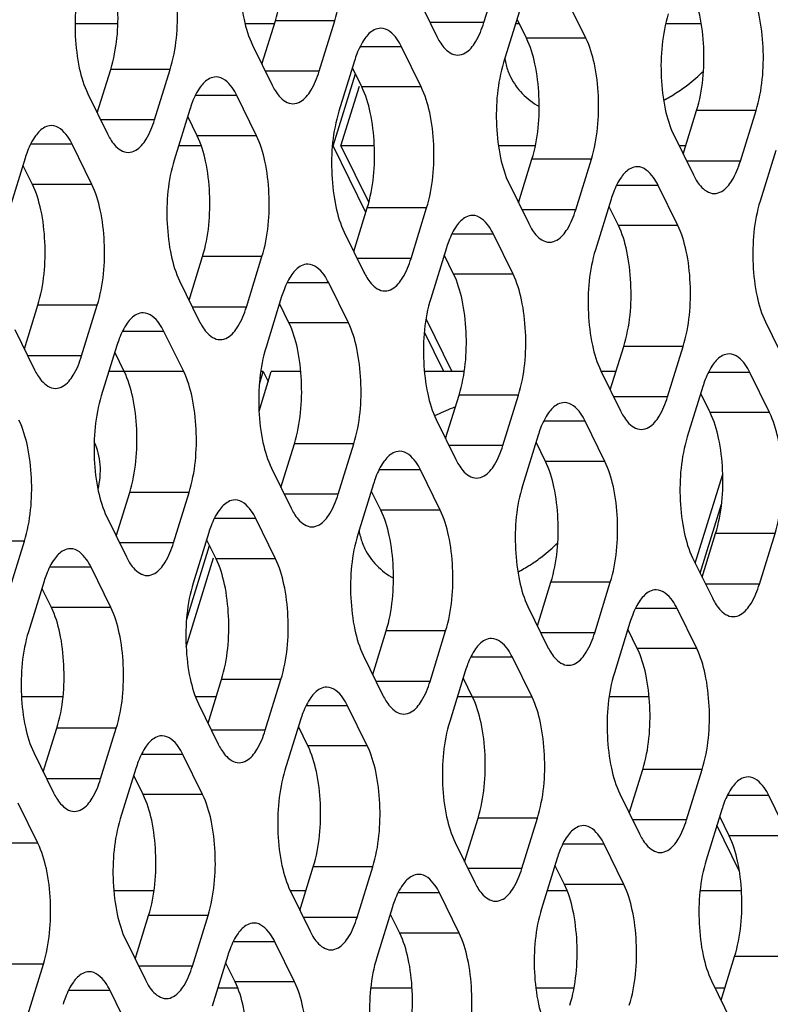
# Model space of a CAD drawing. Header units: millimetres. Extents: x 0 to 420, y 0 to 297.
# Tile 158 of 180: x 191 to 196, y 198 to 205. Entities that reach past the tile are written whole.
import ezdxf

# ---------------------------------------------------------------- set-up
doc = ezdxf.new("R2010")
doc.units = ezdxf.units.MM
doc.header["$LTSCALE"] = 23.1
doc.layers.get('0').update_dxf_attribs({"linetype": 'CONTINUOUS'})
doc.layers.add('ASSI', color=7, linetype='CONTINUOUS')

msp = doc.modelspace()

# ---------------------------------------------------------------- linework, layer by layer
at = {"color": 7, "linetype": 'CONTINUOUS'}
for p, q in [((191.481911, 204.853901), (191.184445, 204.853901)), ((192.574911, 204.853901), (192.369766, 204.853901)), ((194.283491, 204.853901), (194.25708, 204.853901)), ((195.552182, 204.853901), (195.304286, 204.853901))]:
    msp.add_line(p, q, dxfattribs=at)
at = {"layer": 'ASSI', "color": 7, "linetype": 'CONTINUOUS'}
for p, q in [((194.036, 204.862414), (194.14493, 205.214911)), ((193.570467, 205.045108), (193.707736, 204.765384)), ((194.747733, 204.752492), (194.610464, 205.032217)), ((194.282199, 204.935187), (194.173269, 204.58269)), ((192.48751, 204.57107), (192.581526, 204.875306)), ((192.887073, 204.522808), (192.996003, 204.875306)), ((194.333255, 204.752492), (194.267285, 204.886925)), ((192.421539, 204.705503), (192.558808, 204.425778)), ((193.598806, 204.412887), (193.461537, 204.692611)), ((193.133272, 204.595581), (193.024342, 204.243084)), ((191.338582, 204.231464), (191.432598, 204.5357)), ((191.738146, 204.183203), (191.847076, 204.5357)), ((192.98361, 204.002063), (193.139067, 204.50512)), ((193.184328, 204.412887), (193.118358, 204.54732)), ((193.038874, 204.002063), (193.167441, 204.418105)), ((191.272612, 204.365897), (191.409881, 204.086173)), ((192.449878, 204.073281), (192.31261, 204.353006)), ((191.984345, 204.255976), (191.875415, 203.903478)), ((195.425952, 203.9449), (195.519968, 204.249136)), ((195.825516, 203.896639), (195.934445, 204.249136)), ((192.035401, 204.073281), (191.969431, 204.207714)), ((195.359982, 204.079333), (195.497251, 203.799609)), ((191.300951, 203.733676), (191.163682, 204.0134)), ((192.064281, 204.002063), (191.90588, 204.002063)), ((193.211897, 203.536864), (192.98361, 204.002063)), ((193.271261, 204.002063), (193.038874, 204.002063)), ((193.038874, 204.002063), (193.232463, 203.60757)), ((194.394255, 204.002063), (194.137346, 204.002063)), ((195.443617, 204.002063), (195.397901, 204.002063)), ((196.071714, 203.969411), (195.962784, 203.616914)), ((190.835418, 203.91637), (190.726488, 203.563873)), ((190.886474, 203.733676), (190.820504, 203.868109)), ((194.277025, 203.605294), (194.371041, 203.90953)), ((194.676588, 203.557033), (194.785518, 203.90953)), ((194.211055, 203.739727), (194.348323, 203.460003)), ((195.388321, 203.447111), (195.251052, 203.726836)), ((194.922787, 203.629806), (194.813857, 203.277309)), ((193.128098, 203.265689), (193.222114, 203.569925)), ((193.527661, 203.217428), (193.636591, 203.569925)), ((194.973843, 203.447111), (194.907873, 203.581545)), ((193.062127, 203.400122), (193.199396, 203.120397)), ((194.239394, 203.107506), (194.102125, 203.38723)), ((193.77386, 203.2902), (193.66493, 202.937703)), ((191.97917, 202.926083), (192.073186, 203.230319)), ((192.378734, 202.877822), (192.487664, 203.230319)), ((193.824916, 203.107506), (193.758946, 203.241939)), ((191.9132, 203.060516), (192.050469, 202.780792)), ((193.090466, 202.7679), (192.953198, 203.047625)), ((192.624933, 202.950595), (192.516003, 202.598098)), ((190.830243, 202.586478), (190.924259, 202.890714)), ((191.229807, 202.538216), (191.338737, 202.890714)), ((192.675989, 202.7679), (192.610019, 202.902333)), ((193.632185, 202.793023), (193.81152, 202.427576)), ((196.00057, 202.773952), (196.137839, 202.494228)), ((190.764273, 202.720911), (190.901542, 202.441186)), ((191.941539, 202.428295), (191.80427, 202.708019)), ((193.756256, 202.427576), (193.620873, 202.703458)), ((191.476005, 202.610989), (191.367076, 202.258492)), ((191.527062, 202.428295), (191.461092, 202.562728)), ((194.917613, 202.299913), (195.011629, 202.604149)), ((195.317176, 202.251652), (195.426106, 202.604149)), ((191.527062, 202.427576), (191.419326, 202.427576)), ((192.467441, 202.152904), (192.552321, 202.427576)), ((192.470092, 202.340317), (192.497057, 202.427576)), ((192.497057, 202.427576), (192.479224, 202.427576)), ((192.497057, 202.427576), (192.530967, 202.358475)), ((192.758531, 202.427576), (192.552321, 202.427576)), ((193.898548, 202.427576), (193.620819, 202.427576)), ((194.851643, 202.434347), (194.988911, 202.154622)), ((194.957063, 202.427576), (194.854965, 202.427576)), ((196.028909, 202.141731), (195.89164, 202.421455)), ((195.563375, 202.324425), (195.454445, 201.971928)), ((193.768685, 201.960308), (193.862701, 202.264544)), ((194.168249, 201.912047), (194.277179, 202.264544)), ((195.614431, 202.141731), (195.548461, 202.276164)), ((193.702715, 202.094741), (193.839984, 201.815016)), ((194.879982, 201.802125), (194.742713, 202.081849)), ((194.414448, 201.984819), (194.305518, 201.632322)), ((192.619758, 201.620702), (192.713774, 201.924938)), ((193.019322, 201.572441), (193.128252, 201.924938)), ((194.465504, 201.802125), (194.399534, 201.936558)), ((192.553788, 201.755135), (192.691057, 201.475411)), ((193.731054, 201.462519), (193.593785, 201.742244)), ((195.51056, 201.091613), (195.702219, 201.711822)), ((193.265521, 201.645214), (193.156591, 201.292717)), ((191.470831, 201.281097), (191.564847, 201.585333)), ((191.870395, 201.232835), (191.979325, 201.585333)), ((193.316577, 201.462519), (193.250607, 201.596952)), ((195.54447, 201.022512), (195.693189, 201.503767)), ((191.404861, 201.41553), (191.54213, 201.135805)), ((192.582127, 201.122914), (192.444858, 201.402638)), ((192.116593, 201.305608), (192.007664, 200.953111)), ((195.558201, 200.994533), (195.652217, 201.298768)), ((195.957764, 200.946271), (196.066694, 201.298768)), ((190.721467, 200.89323), (190.830397, 201.245727)), ((191.961753, 200.69533), (192.122388, 201.215147)), ((192.16765, 201.122914), (192.10168, 201.257347)), ((191.959102, 200.507917), (192.150762, 201.128132)), ((195.49223, 201.128966), (195.629499, 200.849241)), ((191.4332, 200.783308), (191.295931, 201.063033)), ((190.967666, 200.966003), (190.858736, 200.613505)), ((191.018722, 200.783308), (190.952752, 200.917741)), ((194.409273, 200.654927), (194.503289, 200.959163)), ((194.808837, 200.606666), (194.917767, 200.959163)), ((194.343303, 200.78936), (194.480572, 200.509636)), ((195.520569, 200.496744), (195.383301, 200.776468)), ((195.055036, 200.679438), (194.946106, 200.326941)), ((193.260346, 200.315321), (193.354362, 200.619557)), ((193.65991, 200.26706), (193.76884, 200.619557)), ((195.106092, 200.496744), (195.040122, 200.631177)), ((193.194376, 200.449754), (193.331645, 200.17003)), ((194.371642, 200.157138), (194.234373, 200.436863)), ((193.906108, 200.339833), (193.797179, 199.987336)), ((192.111419, 199.975716), (192.205435, 200.279952)), ((192.510983, 199.927455), (192.619912, 200.279952)), ((193.957165, 200.157138), (193.891195, 200.291571)), ((191.099244, 200.159844), (190.810554, 200.159844)), ((192.168319, 200.159844), (192.024267, 200.159844)), ((193.957165, 200.159844), (193.850488, 200.159844)), ((195.188339, 200.159844), (194.909744, 200.159844)), ((192.045449, 200.110149), (192.182718, 199.830424)), ((193.222715, 199.817533), (193.085446, 200.097257)), ((192.757181, 200.000227), (192.648251, 199.64773)), ((190.962492, 199.63611), (191.056508, 199.940346)), ((191.362055, 199.587849), (191.470985, 199.940346)), ((192.808238, 199.817533), (192.742267, 199.951966)), ((190.896522, 199.770543), (191.03379, 199.490819)), ((192.073788, 199.477927), (191.936519, 199.757652)), ((191.608254, 199.660622), (191.499324, 199.308124)), ((191.65931, 199.477927), (191.59334, 199.61236)), ((195.049861, 199.349546), (195.143877, 199.653782)), ((195.449425, 199.301285), (195.558355, 199.653782)), ((194.983891, 199.483979), (195.12116, 199.204255)), ((190.924861, 199.138322), (190.787592, 199.418046)), ((196.161157, 199.191363), (196.023889, 199.471088)), ((195.695624, 199.374057), (195.586694, 199.02156)), ((193.900934, 199.00994), (193.99495, 199.314176)), ((194.300498, 198.961679), (194.409428, 199.314176)), ((195.74668, 199.191363), (195.68071, 199.325796)), ((195.817765, 198.947071), (195.661855, 199.264782)), ((193.834964, 199.144374), (193.972233, 198.864649)), ((195.01223, 198.851757), (194.874961, 199.131482)), ((194.546696, 199.034452), (194.437767, 198.681955)), ((192.752007, 198.670335), (192.846023, 198.974571)), ((193.151571, 198.622074), (193.2605, 198.974571)), ((194.597753, 198.851757), (194.531783, 198.986191)), ((191.734161, 198.807842), (191.454364, 198.807842)), ((192.7945, 198.807842), (192.686037, 198.807842)), ((192.686037, 198.804768), (192.823306, 198.525043)), ((193.863303, 198.512152), (193.726034, 198.791876)), ((194.616868, 198.807842), (194.476669, 198.807842)), ((195.832389, 198.807842), (195.544661, 198.807842)), ((193.397769, 198.694846), (193.288839, 198.342349)), ((191.60308, 198.330729), (191.697096, 198.634965)), ((192.002643, 198.282468), (192.111573, 198.634965)), ((193.448826, 198.512152), (193.382855, 198.646585)), ((191.53711, 198.465162), (191.674378, 198.185438)), ((192.714376, 198.172546), (192.577107, 198.452271)), ((192.248842, 198.355241), (192.139912, 198.002744)), ((192.299898, 198.172546), (192.233928, 198.306979)), ((195.690449, 198.044165), (195.784465, 198.348401)), ((190.853716, 197.942862), (190.962646, 198.29536)), ((195.624479, 198.178598), (195.761748, 197.898874)), ((191.565449, 197.832941), (191.42818, 198.112665)), ((192.319516, 198.127225), (192.17838, 198.127225)), ((193.534597, 198.127225), (193.246635, 198.127225)), ((194.663848, 198.127225), (194.398439, 198.127225)), ((195.716117, 198.127225), (195.649689, 198.127225))]:
    msp.add_line(p, q, dxfattribs=at)
at = {"layer": 'ASSI', "color": 9, "linetype": 'CONTINUOUS'}
for p, q in [((192.996003, 204.875306), (192.581526, 204.875306)), ((194.036, 204.862414), (193.66012, 204.862414)), ((193.461537, 204.692611), (193.171399, 204.692611)), ((194.747733, 204.752492), (194.333255, 204.752492)), ((191.847076, 204.5357), (191.432598, 204.5357)), ((192.887073, 204.522808), (192.511193, 204.522808)), ((192.31261, 204.353006), (192.022472, 204.353006)), ((193.598806, 204.412887), (193.184328, 204.412887)), ((195.934445, 204.249136), (195.519968, 204.249136)), ((191.738146, 204.183203), (191.362266, 204.183203)), ((192.449878, 204.073281), (192.035401, 204.073281)), ((191.163682, 204.0134), (190.873545, 204.0134)), ((194.785518, 203.90953), (194.371041, 203.90953)), ((195.825516, 203.896639), (195.449635, 203.896639)), ((191.300951, 203.733676), (190.886474, 203.733676)), ((195.251052, 203.726836), (194.960914, 203.726836)), ((193.636591, 203.569925), (193.222114, 203.569925)), ((194.676588, 203.557033), (194.300708, 203.557033)), ((194.102125, 203.38723), (193.811987, 203.38723)), ((195.388321, 203.447111), (194.973843, 203.447111)), ((192.487664, 203.230319), (192.073186, 203.230319)), ((193.527661, 203.217428), (193.151781, 203.217428)), ((192.953198, 203.047625), (192.66306, 203.047625)), ((194.239394, 203.107506), (193.824916, 203.107506)), ((191.338737, 202.890714), (190.924259, 202.890714)), ((192.378734, 202.877822), (192.002854, 202.877822)), ((191.80427, 202.708019), (191.514133, 202.708019)), ((193.090466, 202.7679), (192.675989, 202.7679)), ((195.426106, 202.604149), (195.011629, 202.604149)), ((191.229807, 202.538216), (190.853926, 202.538216)), ((191.941539, 202.428295), (191.527062, 202.428295)), ((195.89164, 202.421455), (195.601502, 202.421455)), ((194.277179, 202.264544), (193.862701, 202.264544)), ((195.317176, 202.251652), (194.941296, 202.251652)), ((194.742713, 202.081849), (194.452575, 202.081849)), ((196.028909, 202.141731), (195.614431, 202.141731)), ((193.128252, 201.924938), (192.713774, 201.924938)), ((194.168249, 201.912047), (193.792369, 201.912047)), ((193.593785, 201.742244), (193.303648, 201.742244)), ((194.879982, 201.802125), (194.465504, 201.802125)), ((191.979325, 201.585333), (191.564847, 201.585333)), ((193.019322, 201.572441), (192.643441, 201.572441)), ((192.444858, 201.402638), (192.154721, 201.402638)), ((193.731054, 201.462519), (193.316577, 201.462519)), ((196.066694, 201.298768), (195.652217, 201.298768)), ((190.830397, 201.245727), (190.41592, 201.245727)), ((191.870395, 201.232835), (191.494514, 201.232835)), ((192.582127, 201.122914), (192.16765, 201.122914)), ((191.295931, 201.063033), (191.005793, 201.063033)), ((194.917767, 200.959163), (194.503289, 200.959163)), ((195.957764, 200.946271), (195.581884, 200.946271)), ((191.4332, 200.783308), (191.018722, 200.783308)), ((195.383301, 200.776468), (195.093163, 200.776468)), ((193.76884, 200.619557), (193.354362, 200.619557)), ((194.808837, 200.606666), (194.432957, 200.606666)), ((194.234373, 200.436863), (193.944236, 200.436863)), ((195.520569, 200.496744), (195.106092, 200.496744)), ((192.619912, 200.279952), (192.205435, 200.279952)), ((193.65991, 200.26706), (193.284029, 200.26706)), ((193.085446, 200.097257), (192.795308, 200.097257)), ((194.371642, 200.157138), (193.957165, 200.157138)), ((191.470985, 199.940346), (191.056508, 199.940346)), ((192.510983, 199.927455), (192.135102, 199.927455)), ((193.222715, 199.817533), (192.808238, 199.817533)), ((191.936519, 199.757652), (191.646381, 199.757652)), ((195.558355, 199.653782), (195.143877, 199.653782)), ((191.362055, 199.587849), (190.986175, 199.587849)), ((192.073788, 199.477927), (191.65931, 199.477927)), ((196.023889, 199.471088), (195.733751, 199.471088)), ((194.409428, 199.314176), (193.99495, 199.314176)), ((195.449425, 199.301285), (195.073545, 199.301285)), ((190.924861, 199.138322), (190.510383, 199.138322)), ((194.874961, 199.131482), (194.584824, 199.131482)), ((196.161157, 199.191363), (195.74668, 199.191363)), ((193.2605, 198.974571), (192.846023, 198.974571)), ((194.300498, 198.961679), (193.924617, 198.961679)), ((193.726034, 198.791876), (193.435896, 198.791876)), ((195.01223, 198.851757), (194.597753, 198.851757)), ((192.111573, 198.634965), (191.697096, 198.634965)), ((193.151571, 198.622074), (192.77569, 198.622074)), ((193.863303, 198.512152), (193.448826, 198.512152)), ((192.577107, 198.452271), (192.286969, 198.452271)), ((196.198943, 198.348401), (195.784465, 198.348401)), ((190.962646, 198.29536), (190.548169, 198.29536)), ((192.002643, 198.282468), (191.626763, 198.282468)), ((192.714376, 198.172546), (192.299898, 198.172546)), ((191.42818, 198.112665), (191.138042, 198.112665))]:
    msp.add_line(p, q, dxfattribs=at)
at = {"layer": 'ASSI', "color": 7, "linetype": 'CONTINUOUS'}
for centre, radius, start, end in [((193.860745, 204.371624), 0.761166, 159.076552, 162.8887167), ((194.635179, 204.683938), 0.459561, 189.2278139, 200.2312042), ((194.623737, 204.680212), 0.447537, 200.2901507, 206.1362164), ((194.743716, 205.361519), 1.175539, 297.6701699, 302.382573), ((194.752601, 205.347434), 1.158886, 302.3845789, 305.0968096), ((192.711817, 204.032019), 0.761166, 159.076552, 162.8887167), ((191.56289, 203.692413), 0.761166, 159.076552, 162.8887167), ((195.65026, 203.405849), 0.761166, 159.076552, 162.8887167), ((194.501332, 203.066244), 0.761166, 159.076552, 162.8887167), ((193.352405, 202.726638), 0.761166, 159.076552, 162.8887167), ((192.203478, 202.387032), 0.761166, 159.076552, 162.8887167), ((196.290848, 202.100468), 0.761166, 159.076552, 162.8887167), ((194.221341, 201.06353), 1.18089, 109.9932211, 116.6309918), ((194.213884, 201.083183), 1.159872, 108.9960646, 109.9790106), ((195.14192, 201.760863), 0.761166, 159.076552, 162.8887167), ((193.992993, 201.421257), 0.761166, 159.076552, 162.8887167), ((192.844066, 201.081651), 0.761166, 159.076552, 162.8887167), ((193.6185, 201.393965), 0.459561, 189.2278139, 200.2312042), ((193.607059, 201.390239), 0.447537, 200.2901507, 206.1362164), ((193.727037, 202.071546), 1.175539, 297.6701699, 302.382573), ((193.735922, 202.057461), 1.158886, 302.3845789, 305.0968096), ((191.695139, 200.742046), 0.761166, 159.076552, 162.8887167), ((195.782508, 200.455482), 0.761166, 159.076552, 162.8887167), ((194.633581, 200.115876), 0.761166, 159.076552, 162.8887167), ((193.484654, 199.776271), 0.761166, 159.076552, 162.8887167), ((192.335727, 199.436665), 0.761166, 159.076552, 162.8887167), ((196.423096, 199.150101), 0.761166, 159.076552, 162.8887167), ((195.274169, 198.810495), 0.761166, 159.076552, 162.8887167), ((194.125242, 198.47089), 0.761166, 159.076552, 162.8887167), ((192.976315, 198.131284), 0.761166, 159.076552, 162.8887167), ((191.827387, 197.791678), 0.761166, 159.076552, 162.8887167)]:
    msp.add_arc(centre, radius, start, end, dxfattribs=at)
for points, knots in [([(192.581526, 204.875306), (192.625251, 205.016801), (192.643967, 205.244911), (192.611304, 205.528566), (192.571351, 205.662004), (192.54374, 205.718268)], [0, 0, 0, 0, 0.51848124, 0.78058459, 1, 1, 1, 1]), ([(192.996003, 204.875306), (193.039729, 205.016801), (193.058444, 205.244911), (193.025781, 205.528566), (192.985828, 205.662004), (192.958218, 205.718268)], [0, 0, 0, 0, 0.51848124, 0.78058459, 1, 1, 1, 1]), ([(192.383754, 205.548465), (192.340029, 205.406969), (192.321313, 205.17886), (192.353976, 204.895205), (192.393929, 204.761767), (192.421539, 204.705503)], [0, 0, 0, 0, 0.51848124, 0.78058459, 1, 1, 1, 1]), ([(191.432598, 204.5357), (191.476324, 204.677196), (191.49504, 204.905305), (191.462377, 205.18896), (191.422423, 205.322398), (191.394813, 205.378662)], [0, 0, 0, 0, 0.51848124, 0.78058459, 1, 1, 1, 1]), ([(191.847076, 204.5357), (191.890801, 204.677196), (191.909517, 204.905305), (191.876854, 205.18896), (191.836901, 205.322398), (191.809291, 205.378662)], [0, 0, 0, 0, 0.51848124, 0.78058459, 1, 1, 1, 1]), ([(191.234827, 205.208859), (191.191102, 205.067364), (191.172386, 204.839254), (191.205049, 204.555599), (191.245002, 204.422161), (191.272612, 204.365897)], [0, 0, 0, 0, 0.51848124, 0.78058459, 1, 1, 1, 1]), ([(195.519968, 204.249136), (195.563693, 204.390631), (195.582409, 204.618741), (195.549746, 204.902396), (195.509793, 205.035834), (195.482183, 205.092098)], [0, 0, 0, 0, 0.51848124, 0.78058459, 1, 1, 1, 1]), ([(195.934445, 204.249136), (195.978171, 204.390631), (195.996887, 204.618741), (195.964224, 204.902396), (195.92427, 205.035834), (195.89666, 205.092098)], [0, 0, 0, 0, 0.51848124, 0.78058459, 1, 1, 1, 1]), ([(195.322196, 204.922295), (195.278471, 204.7808), (195.259755, 204.55269), (195.292418, 204.269035), (195.332372, 204.135597), (195.359982, 204.079333)], [0, 0, 0, 0, 0.51848124, 0.78058459, 1, 1, 1, 1]), ([(193.852872, 204.635389), (193.870971, 204.635388), (193.924486, 204.653238), (193.990341, 204.737342), (194.021554, 204.815665), (194.036, 204.862414)], [0, 0, 0, 0, 0.1768175, 0.52196498, 1, 1, 1, 1]), ([(193.3164, 204.822606), (193.300558, 204.822608), (193.254843, 204.809549), (193.194264, 204.744198), (193.164156, 204.680954), (193.149771, 204.643452)], [0, 0, 0, 0, 0.18501564, 0.53092222, 1, 1, 1, 1]), ([(193.461537, 204.692611), (193.452084, 204.711873), (193.420922, 204.768447), (193.361398, 204.822603), (193.3164, 204.822606)], [0, 0, 0, 0, 0.32287628, 1, 1, 1, 1]), ([(193.728039, 204.728391), (193.736684, 204.714356), (193.766146, 204.671463), (193.816375, 204.635391), (193.852872, 204.635389)], [0, 0, 0, 0, 0.31113016, 1, 1, 1, 1]), ([(194.371041, 203.90953), (194.414766, 204.051026), (194.433482, 204.279135), (194.400819, 204.56279), (194.360866, 204.696229), (194.333255, 204.752492)], [0, 0, 0, 0, 0.51848124, 0.78058459, 1, 1, 1, 1]), ([(194.785518, 203.90953), (194.829244, 204.051026), (194.847959, 204.279135), (194.815297, 204.56279), (194.775343, 204.696229), (194.747733, 204.752492)], [0, 0, 0, 0, 0.51848124, 0.78058459, 1, 1, 1, 1]), ([(194.173269, 204.58269), (194.129544, 204.441194), (194.110828, 204.213084), (194.143491, 203.929429), (194.183444, 203.795991), (194.211055, 203.739727)], [0, 0, 0, 0, 0.51848124, 0.78058459, 1, 1, 1, 1]), ([(192.703945, 204.295783), (192.722043, 204.295782), (192.775558, 204.313633), (192.841414, 204.397737), (192.872627, 204.47606), (192.887073, 204.522808)], [0, 0, 0, 0, 0.1768175, 0.52196498, 1, 1, 1, 1]), ([(195.418913, 204.399254), (195.432327, 204.408682), (195.48447, 204.44702), (195.533302, 204.489893), (195.567296, 204.524233)], [0, 0, 0, 0, 0.2533436, 1, 1, 1, 1]), ([(192.167473, 204.483001), (192.15163, 204.483002), (192.105916, 204.469943), (192.045337, 204.404592), (192.015229, 204.341349), (192.000844, 204.303847)], [0, 0, 0, 0, 0.18501564, 0.53092222, 1, 1, 1, 1]), ([(192.31261, 204.353006), (192.303157, 204.372268), (192.271994, 204.428842), (192.21247, 204.482998), (192.167473, 204.483001)], [0, 0, 0, 0, 0.32287628, 1, 1, 1, 1]), ([(194.221961, 204.483069), (194.242781, 204.440648), (194.29981, 204.360377), (194.378239, 204.301425), (194.421194, 204.277099)], [0, 0, 0, 0, 0.48907904, 1, 1, 1, 1]), ([(192.579112, 204.388786), (192.587757, 204.374751), (192.617218, 204.331858), (192.667447, 204.295786), (192.703945, 204.295783)], [0, 0, 0, 0, 0.31113016, 1, 1, 1, 1]), ([(193.222114, 203.569925), (193.265839, 203.71142), (193.284555, 203.93953), (193.251892, 204.223185), (193.211938, 204.356623), (193.184328, 204.412887)], [0, 0, 0, 0, 0.51848124, 0.78058459, 1, 1, 1, 1]), ([(193.636591, 203.569925), (193.680316, 203.71142), (193.699032, 203.93953), (193.666369, 204.223185), (193.626416, 204.356623), (193.598806, 204.412887)], [0, 0, 0, 0, 0.51848124, 0.78058459, 1, 1, 1, 1]), ([(193.024342, 204.243084), (192.980617, 204.101588), (192.961901, 203.873479), (192.994564, 203.589824), (193.034517, 203.456386), (193.062127, 203.400122)], [0, 0, 0, 0, 0.51848124, 0.78058459, 1, 1, 1, 1]), ([(191.018546, 204.143395), (191.002703, 204.143396), (190.956989, 204.130338), (190.89641, 204.064986), (190.866302, 204.001743), (190.851917, 203.964241)], [0, 0, 0, 0, 0.18501564, 0.53092222, 1, 1, 1, 1]), ([(191.163682, 204.0134), (191.15423, 204.032662), (191.123067, 204.089236), (191.063543, 204.143392), (191.018546, 204.143395)], [0, 0, 0, 0, 0.32287628, 1, 1, 1, 1]), ([(191.555018, 203.956178), (191.573116, 203.956176), (191.626631, 203.974027), (191.692487, 204.058131), (191.7237, 204.136454), (191.738146, 204.183203)], [0, 0, 0, 0, 0.1768175, 0.52196498, 1, 1, 1, 1]), ([(192.073186, 203.230319), (192.116912, 203.371815), (192.135628, 203.599924), (192.102965, 203.883579), (192.063011, 204.017017), (192.035401, 204.073281)], [0, 0, 0, 0, 0.51848124, 0.78058459, 1, 1, 1, 1]), ([(192.487664, 203.230319), (192.531389, 203.371815), (192.550105, 203.599924), (192.517442, 203.883579), (192.477489, 204.017017), (192.449878, 204.073281)], [0, 0, 0, 0, 0.51848124, 0.78058459, 1, 1, 1, 1]), ([(191.430185, 204.04918), (191.43883, 204.035145), (191.468291, 203.992252), (191.51852, 203.95618), (191.555018, 203.956178)], [0, 0, 0, 0, 0.31113016, 1, 1, 1, 1]), ([(191.875415, 203.903478), (191.831689, 203.761983), (191.812974, 203.533873), (191.845636, 203.250218), (191.88559, 203.11678), (191.9132, 203.060516)], [0, 0, 0, 0, 0.51848124, 0.78058459, 1, 1, 1, 1]), ([(195.642387, 203.669613), (195.660486, 203.669612), (195.714001, 203.687463), (195.779856, 203.771567), (195.811069, 203.84989), (195.825516, 203.896639)], [0, 0, 0, 0, 0.1768175, 0.52196498, 1, 1, 1, 1]), ([(195.105915, 203.856831), (195.090073, 203.856832), (195.044358, 203.843774), (194.983779, 203.778422), (194.953672, 203.715179), (194.939287, 203.677677)], [0, 0, 0, 0, 0.18501564, 0.53092222, 1, 1, 1, 1]), ([(195.251052, 203.726836), (195.2416, 203.746098), (195.210437, 203.802672), (195.150913, 203.856828), (195.105915, 203.856831)], [0, 0, 0, 0, 0.32287628, 1, 1, 1, 1]), ([(190.924259, 202.890714), (190.967985, 203.032209), (190.9867, 203.260319), (190.954038, 203.543974), (190.914084, 203.677412), (190.886474, 203.733676)], [0, 0, 0, 0, 0.51848124, 0.78058459, 1, 1, 1, 1]), ([(191.338737, 202.890714), (191.382462, 203.032209), (191.401178, 203.260319), (191.368515, 203.543974), (191.328562, 203.677412), (191.300951, 203.733676)], [0, 0, 0, 0, 0.51848124, 0.78058459, 1, 1, 1, 1]), ([(195.517554, 203.762616), (195.5262, 203.748581), (195.555661, 203.705688), (195.60589, 203.669616), (195.642387, 203.669613)], [0, 0, 0, 0, 0.31113016, 1, 1, 1, 1]), ([(195.962784, 203.616914), (195.919059, 203.475419), (195.900343, 203.247309), (195.933006, 202.963654), (195.972959, 202.830216), (196.00057, 202.773952)], [0, 0, 0, 0, 0.51848124, 0.78058459, 1, 1, 1, 1]), ([(194.49346, 203.330008), (194.511559, 203.330007), (194.565074, 203.347857), (194.630929, 203.431961), (194.662142, 203.510284), (194.676588, 203.557033)], [0, 0, 0, 0, 0.1768175, 0.52196498, 1, 1, 1, 1]), ([(193.956988, 203.517225), (193.941146, 203.517227), (193.895431, 203.504168), (193.834852, 203.438817), (193.804744, 203.375573), (193.790359, 203.338071)], [0, 0, 0, 0, 0.18501564, 0.53092222, 1, 1, 1, 1]), ([(194.102125, 203.38723), (194.092672, 203.406492), (194.06151, 203.463066), (194.001986, 203.517222), (193.956988, 203.517225)], [0, 0, 0, 0, 0.32287628, 1, 1, 1, 1]), ([(194.368627, 203.42301), (194.377272, 203.408975), (194.406733, 203.366082), (194.456963, 203.330011), (194.49346, 203.330008)], [0, 0, 0, 0, 0.31113016, 1, 1, 1, 1]), ([(195.011629, 202.604149), (195.055354, 202.745645), (195.07407, 202.973755), (195.041407, 203.25741), (195.001454, 203.390848), (194.973843, 203.447111)], [0, 0, 0, 0, 0.51848124, 0.78058459, 1, 1, 1, 1]), ([(195.426106, 202.604149), (195.469832, 202.745645), (195.488547, 202.973755), (195.455885, 203.25741), (195.415931, 203.390848), (195.388321, 203.447111)], [0, 0, 0, 0, 0.51848124, 0.78058459, 1, 1, 1, 1]), ([(194.813857, 203.277309), (194.770132, 203.135813), (194.751416, 202.907703), (194.784079, 202.624048), (194.824032, 202.49061), (194.851643, 202.434347)], [0, 0, 0, 0, 0.51848124, 0.78058459, 1, 1, 1, 1]), ([(193.344533, 202.990402), (193.362631, 202.990401), (193.416146, 203.008252), (193.482002, 203.092356), (193.513215, 203.170679), (193.527661, 203.217428)], [0, 0, 0, 0, 0.1768175, 0.52196498, 1, 1, 1, 1]), ([(192.808061, 203.17762), (192.792218, 203.177621), (192.746504, 203.164563), (192.685925, 203.099211), (192.655817, 203.035968), (192.641432, 202.998466)], [0, 0, 0, 0, 0.18501564, 0.53092222, 1, 1, 1, 1]), ([(192.953198, 203.047625), (192.943745, 203.066887), (192.912582, 203.123461), (192.853058, 203.177617), (192.808061, 203.17762)], [0, 0, 0, 0, 0.32287628, 1, 1, 1, 1]), ([(193.2197, 203.083405), (193.228345, 203.06937), (193.257806, 203.026477), (193.308035, 202.990405), (193.344533, 202.990402)], [0, 0, 0, 0, 0.31113016, 1, 1, 1, 1]), ([(193.862701, 202.264544), (193.906427, 202.406039), (193.925143, 202.634149), (193.89248, 202.917804), (193.852526, 203.051242), (193.824916, 203.107506)], [0, 0, 0, 0, 0.51848124, 0.78058459, 1, 1, 1, 1]), ([(194.277179, 202.264544), (194.320904, 202.406039), (194.33962, 202.634149), (194.306957, 202.917804), (194.267004, 203.051242), (194.239394, 203.107506)], [0, 0, 0, 0, 0.51848124, 0.78058459, 1, 1, 1, 1]), ([(193.66493, 202.937703), (193.621205, 202.796207), (193.602489, 202.568098), (193.635152, 202.284443), (193.675105, 202.151005), (193.702715, 202.094741)], [0, 0, 0, 0, 0.51848124, 0.78058459, 1, 1, 1, 1]), ([(191.659134, 202.838014), (191.643291, 202.838015), (191.597576, 202.824957), (191.536998, 202.759605), (191.50689, 202.696362), (191.492505, 202.65886)], [0, 0, 0, 0, 0.18501564, 0.53092222, 1, 1, 1, 1]), ([(191.80427, 202.708019), (191.794818, 202.727281), (191.763655, 202.783855), (191.704131, 202.838011), (191.659134, 202.838014)], [0, 0, 0, 0, 0.32287628, 1, 1, 1, 1]), ([(192.195606, 202.650797), (192.213704, 202.650795), (192.267219, 202.668646), (192.333075, 202.75275), (192.364287, 202.831073), (192.378734, 202.877822)], [0, 0, 0, 0, 0.1768175, 0.52196498, 1, 1, 1, 1]), ([(192.070773, 202.743799), (192.079418, 202.729764), (192.108879, 202.686871), (192.159108, 202.650799), (192.195606, 202.650797)], [0, 0, 0, 0, 0.31113016, 1, 1, 1, 1]), ([(192.713774, 201.924938), (192.7575, 202.066434), (192.776216, 202.294543), (192.743553, 202.578198), (192.703599, 202.711637), (192.675989, 202.7679)], [0, 0, 0, 0, 0.51848124, 0.78058459, 1, 1, 1, 1]), ([(193.128252, 201.924938), (193.171977, 202.066434), (193.190693, 202.294543), (193.15803, 202.578198), (193.118077, 202.711637), (193.090466, 202.7679)], [0, 0, 0, 0, 0.51848124, 0.78058459, 1, 1, 1, 1]), ([(192.516003, 202.598098), (192.472277, 202.456602), (192.453562, 202.228492), (192.486224, 201.944837), (192.526178, 201.811399), (192.553788, 201.755135)], [0, 0, 0, 0, 0.51848124, 0.78058459, 1, 1, 1, 1]), ([(191.046678, 202.311191), (191.064777, 202.31119), (191.118292, 202.329041), (191.184147, 202.413145), (191.21536, 202.491467), (191.229807, 202.538216)], [0, 0, 0, 0, 0.1768175, 0.52196498, 1, 1, 1, 1]), ([(195.746503, 202.55145), (195.730661, 202.551451), (195.684946, 202.538393), (195.624367, 202.473041), (195.594259, 202.409798), (195.579875, 202.372296)], [0, 0, 0, 0, 0.18501564, 0.53092222, 1, 1, 1, 1]), ([(195.89164, 202.421455), (195.882187, 202.440717), (195.851025, 202.497291), (195.791501, 202.551447), (195.746503, 202.55145)], [0, 0, 0, 0, 0.32287628, 1, 1, 1, 1]), ([(191.564847, 201.585333), (191.608573, 201.726828), (191.627288, 201.954938), (191.594625, 202.238593), (191.554672, 202.372031), (191.527062, 202.428295)], [0, 0, 0, 0, 0.51848124, 0.78058459, 1, 1, 1, 1]), ([(191.979325, 201.585333), (192.02305, 201.726828), (192.041766, 201.954938), (192.009103, 202.238593), (191.969149, 202.372031), (191.941539, 202.428295)], [0, 0, 0, 0, 0.51848124, 0.78058459, 1, 1, 1, 1]), ([(190.921845, 202.404194), (190.930491, 202.390159), (190.959952, 202.347266), (191.010181, 202.311194), (191.046678, 202.311191)], [0, 0, 0, 0, 0.31113016, 1, 1, 1, 1]), ([(191.367076, 202.258492), (191.32335, 202.116996), (191.304634, 201.888887), (191.337297, 201.605232), (191.377251, 201.471794), (191.404861, 201.41553)], [0, 0, 0, 0, 0.51848124, 0.78058459, 1, 1, 1, 1]), ([(195.134048, 202.024627), (195.152146, 202.024626), (195.205661, 202.042476), (195.271517, 202.12658), (195.30273, 202.204903), (195.317176, 202.251652)], [0, 0, 0, 0, 0.1768175, 0.52196498, 1, 1, 1, 1]), ([(194.597576, 202.211845), (194.581733, 202.211846), (194.536019, 202.198787), (194.47544, 202.133436), (194.445332, 202.070193), (194.430947, 202.03269)], [0, 0, 0, 0, 0.18501564, 0.53092222, 1, 1, 1, 1]), ([(194.742713, 202.081849), (194.73326, 202.101111), (194.702097, 202.157685), (194.642573, 202.211841), (194.597576, 202.211845)], [0, 0, 0, 0, 0.32287628, 1, 1, 1, 1]), ([(190.830397, 201.245727), (190.874123, 201.387223), (190.892839, 201.615332), (190.860176, 201.898987), (190.820222, 202.032425), (190.792612, 202.088689)], [0, 0, 0, 0, 0.51848124, 0.78058459, 1, 1, 1, 1]), ([(195.009215, 202.117629), (195.01786, 202.103594), (195.047321, 202.060701), (195.097551, 202.02463), (195.134048, 202.024627)], [0, 0, 0, 0, 0.31113016, 1, 1, 1, 1]), ([(195.652217, 201.298768), (195.695942, 201.440264), (195.714658, 201.668374), (195.681995, 201.952029), (195.642042, 202.085467), (195.614431, 202.141731)], [0, 0, 0, 0, 0.51848124, 0.78058459, 1, 1, 1, 1]), ([(196.066694, 201.298768), (196.110419, 201.440264), (196.129135, 201.668374), (196.096472, 201.952029), (196.056519, 202.085467), (196.028909, 202.141731)], [0, 0, 0, 0, 0.51848124, 0.78058459, 1, 1, 1, 1]), ([(195.454445, 201.971928), (195.41072, 201.830432), (195.392004, 201.602323), (195.424667, 201.318668), (195.46462, 201.185229), (195.49223, 201.128966)], [0, 0, 0, 0, 0.51848124, 0.78058459, 1, 1, 1, 1]), ([(191.343966, 201.605937), (191.357786, 201.662271), (191.369446, 201.776497), (191.341087, 201.888462), (191.318048, 201.938034)], [0, 0, 0, 0, 0.51482029, 1, 1, 1, 1]), ([(193.985121, 201.685021), (194.003219, 201.68502), (194.056734, 201.702871), (194.12259, 201.786975), (194.153803, 201.865298), (194.168249, 201.912047)], [0, 0, 0, 0, 0.1768175, 0.52196498, 1, 1, 1, 1]), ([(193.448649, 201.872239), (193.432806, 201.87224), (193.387092, 201.859182), (193.326513, 201.79383), (193.296405, 201.730587), (193.28202, 201.693085)], [0, 0, 0, 0, 0.18501564, 0.53092222, 1, 1, 1, 1]), ([(193.593785, 201.742244), (193.584333, 201.761506), (193.55317, 201.81808), (193.493646, 201.872236), (193.448649, 201.872239)], [0, 0, 0, 0, 0.32287628, 1, 1, 1, 1]), ([(193.860288, 201.778024), (193.868933, 201.763989), (193.898394, 201.721096), (193.948623, 201.685024), (193.985121, 201.685021)], [0, 0, 0, 0, 0.31113016, 1, 1, 1, 1]), ([(194.503289, 200.959163), (194.547015, 201.100658), (194.565731, 201.328768), (194.533068, 201.612423), (194.493114, 201.745861), (194.465504, 201.802125)], [0, 0, 0, 0, 0.51848124, 0.78058459, 1, 1, 1, 1]), ([(194.917767, 200.959163), (194.961492, 201.100658), (194.980208, 201.328768), (194.947545, 201.612423), (194.907592, 201.745861), (194.879982, 201.802125)], [0, 0, 0, 0, 0.51848124, 0.78058459, 1, 1, 1, 1]), ([(194.305518, 201.632322), (194.261792, 201.490827), (194.243077, 201.262717), (194.27574, 200.979062), (194.315693, 200.845624), (194.343303, 200.78936)], [0, 0, 0, 0, 0.51848124, 0.78058459, 1, 1, 1, 1]), ([(192.299722, 201.532633), (192.283879, 201.532634), (192.238164, 201.519576), (192.177585, 201.454224), (192.147478, 201.390981), (192.133093, 201.353479)], [0, 0, 0, 0, 0.18501564, 0.53092222, 1, 1, 1, 1]), ([(192.444858, 201.402638), (192.435406, 201.4219), (192.404243, 201.478474), (192.344719, 201.53263), (192.299722, 201.532633)], [0, 0, 0, 0, 0.32287628, 1, 1, 1, 1]), ([(192.836194, 201.345416), (192.854292, 201.345415), (192.907807, 201.363265), (192.973663, 201.447369), (193.004875, 201.525692), (193.019322, 201.572441)], [0, 0, 0, 0, 0.1768175, 0.52196498, 1, 1, 1, 1]), ([(192.71136, 201.438418), (192.720006, 201.424383), (192.749467, 201.38149), (192.799696, 201.345418), (192.836194, 201.345416)], [0, 0, 0, 0, 0.31113016, 1, 1, 1, 1]), ([(193.354362, 200.619557), (193.398088, 200.761053), (193.416803, 200.989162), (193.384141, 201.272817), (193.344187, 201.406256), (193.316577, 201.462519)], [0, 0, 0, 0, 0.51848124, 0.78058459, 1, 1, 1, 1]), ([(193.76884, 200.619557), (193.812565, 200.761053), (193.831281, 200.989162), (193.798618, 201.272817), (193.758665, 201.406256), (193.731054, 201.462519)], [0, 0, 0, 0, 0.51848124, 0.78058459, 1, 1, 1, 1]), ([(193.156591, 201.292717), (193.112865, 201.151221), (193.094149, 200.923111), (193.126812, 200.639456), (193.166766, 200.506018), (193.194376, 200.449754)], [0, 0, 0, 0, 0.51848124, 0.78058459, 1, 1, 1, 1]), ([(191.150795, 201.193028), (191.134952, 201.193029), (191.089237, 201.17997), (191.028658, 201.114619), (190.998551, 201.051376), (190.984166, 201.013874)], [0, 0, 0, 0, 0.18501564, 0.53092222, 1, 1, 1, 1]), ([(191.295931, 201.063033), (191.286479, 201.082295), (191.255316, 201.138869), (191.195792, 201.193025), (191.150795, 201.193028)], [0, 0, 0, 0, 0.32287628, 1, 1, 1, 1]), ([(191.687266, 201.00581), (191.705365, 201.005809), (191.75888, 201.02366), (191.824735, 201.107764), (191.855948, 201.186087), (191.870395, 201.232835)], [0, 0, 0, 0, 0.1768175, 0.52196498, 1, 1, 1, 1]), ([(193.205282, 201.193096), (193.226102, 201.150675), (193.283131, 201.070404), (193.36156, 201.011452), (193.404516, 200.987126)], [0, 0, 0, 0, 0.48907904, 1, 1, 1, 1]), ([(194.402235, 201.109281), (194.415648, 201.118709), (194.467791, 201.157047), (194.516624, 201.19992), (194.550617, 201.23426)], [0, 0, 0, 0, 0.2533436, 1, 1, 1, 1]), ([(192.205435, 200.279952), (192.24916, 200.421447), (192.267876, 200.649557), (192.235213, 200.933212), (192.19526, 201.06665), (192.16765, 201.122914)], [0, 0, 0, 0, 0.51848124, 0.78058459, 1, 1, 1, 1]), ([(192.619912, 200.279952), (192.663638, 200.421447), (192.682354, 200.649557), (192.649691, 200.933212), (192.609737, 201.06665), (192.582127, 201.122914)], [0, 0, 0, 0, 0.51848124, 0.78058459, 1, 1, 1, 1]), ([(191.562433, 201.098813), (191.571079, 201.084778), (191.60054, 201.041885), (191.650769, 201.005813), (191.687266, 201.00581)], [0, 0, 0, 0, 0.31113016, 1, 1, 1, 1]), ([(192.007664, 200.953111), (191.963938, 200.811615), (191.945222, 200.583506), (191.977885, 200.299851), (192.017839, 200.166413), (192.045449, 200.110149)], [0, 0, 0, 0, 0.51848124, 0.78058459, 1, 1, 1, 1]), ([(195.774636, 200.719246), (195.792734, 200.719245), (195.846249, 200.737095), (195.912105, 200.8212), (195.943318, 200.899522), (195.957764, 200.946271)], [0, 0, 0, 0, 0.1768175, 0.52196498, 1, 1, 1, 1]), ([(195.238164, 200.906464), (195.222321, 200.906465), (195.176607, 200.893406), (195.116028, 200.828055), (195.08592, 200.764812), (195.071535, 200.727309)], [0, 0, 0, 0, 0.18501564, 0.53092222, 1, 1, 1, 1]), ([(195.383301, 200.776468), (195.373848, 200.79573), (195.342685, 200.852304), (195.283161, 200.90646), (195.238164, 200.906464)], [0, 0, 0, 0, 0.32287628, 1, 1, 1, 1]), ([(191.056508, 199.940346), (191.100233, 200.081842), (191.118949, 200.309951), (191.086286, 200.593606), (191.046333, 200.727044), (191.018722, 200.783308)], [0, 0, 0, 0, 0.51848124, 0.78058459, 1, 1, 1, 1]), ([(191.470985, 199.940346), (191.514711, 200.081842), (191.533426, 200.309951), (191.500764, 200.593606), (191.46081, 200.727044), (191.4332, 200.783308)], [0, 0, 0, 0, 0.51848124, 0.78058459, 1, 1, 1, 1]), ([(195.649803, 200.812249), (195.658448, 200.798213), (195.687909, 200.755321), (195.738138, 200.719249), (195.774636, 200.719246)], [0, 0, 0, 0, 0.31113016, 1, 1, 1, 1]), ([(190.858736, 200.613505), (190.815011, 200.47201), (190.796295, 200.2439), (190.828958, 199.960245), (190.868911, 199.826807), (190.896522, 199.770543)], [0, 0, 0, 0, 0.51848124, 0.78058459, 1, 1, 1, 1]), ([(194.625709, 200.37964), (194.643807, 200.379639), (194.697322, 200.39749), (194.763178, 200.481594), (194.79439, 200.559917), (194.808837, 200.606666)], [0, 0, 0, 0, 0.1768175, 0.52196498, 1, 1, 1, 1]), ([(194.089237, 200.566858), (194.073394, 200.566859), (194.027679, 200.553801), (193.967101, 200.488449), (193.936993, 200.425206), (193.922608, 200.387704)], [0, 0, 0, 0, 0.18501564, 0.53092222, 1, 1, 1, 1]), ([(194.234373, 200.436863), (194.224921, 200.456125), (194.193758, 200.512699), (194.134234, 200.566855), (194.089237, 200.566858)], [0, 0, 0, 0, 0.32287628, 1, 1, 1, 1]), ([(194.500876, 200.472643), (194.509521, 200.458608), (194.538982, 200.415715), (194.589211, 200.379643), (194.625709, 200.37964)], [0, 0, 0, 0, 0.31113016, 1, 1, 1, 1]), ([(195.143877, 199.653782), (195.187603, 199.795277), (195.206319, 200.023387), (195.173656, 200.307042), (195.133702, 200.44048), (195.106092, 200.496744)], [0, 0, 0, 0, 0.51848124, 0.78058459, 1, 1, 1, 1]), ([(195.558355, 199.653782), (195.60208, 199.795277), (195.620796, 200.023387), (195.588133, 200.307042), (195.54818, 200.44048), (195.520569, 200.496744)], [0, 0, 0, 0, 0.51848124, 0.78058459, 1, 1, 1, 1]), ([(194.946106, 200.326941), (194.90238, 200.185446), (194.883665, 199.957336), (194.916327, 199.673681), (194.956281, 199.540243), (194.983891, 199.483979)], [0, 0, 0, 0, 0.51848124, 0.78058459, 1, 1, 1, 1]), ([(193.476781, 200.040035), (193.49488, 200.040034), (193.548395, 200.057884), (193.61425, 200.141988), (193.645463, 200.220311), (193.65991, 200.26706)], [0, 0, 0, 0, 0.1768175, 0.52196498, 1, 1, 1, 1]), ([(192.94031, 200.227252), (192.924467, 200.227254), (192.878752, 200.214195), (192.818173, 200.148844), (192.788066, 200.0856), (192.773681, 200.048098)], [0, 0, 0, 0, 0.18501564, 0.53092222, 1, 1, 1, 1]), ([(193.085446, 200.097257), (193.075994, 200.116519), (193.044831, 200.173093), (192.985307, 200.227249), (192.94031, 200.227252)], [0, 0, 0, 0, 0.32287628, 1, 1, 1, 1]), ([(193.351948, 200.133037), (193.360594, 200.119002), (193.390055, 200.076109), (193.440284, 200.040038), (193.476781, 200.040035)], [0, 0, 0, 0, 0.31113016, 1, 1, 1, 1]), ([(193.99495, 199.314176), (194.038676, 199.455672), (194.057391, 199.683782), (194.024729, 199.967437), (193.984775, 200.100875), (193.957165, 200.157138)], [0, 0, 0, 0, 0.51848124, 0.78058459, 1, 1, 1, 1]), ([(194.409428, 199.314176), (194.453153, 199.455672), (194.471869, 199.683782), (194.439206, 199.967437), (194.399252, 200.100875), (194.371642, 200.157138)], [0, 0, 0, 0, 0.51848124, 0.78058459, 1, 1, 1, 1]), ([(193.797179, 199.987336), (193.753453, 199.84584), (193.734737, 199.61773), (193.7674, 199.334075), (193.807354, 199.200637), (193.834964, 199.144374)], [0, 0, 0, 0, 0.51848124, 0.78058459, 1, 1, 1, 1]), ([(191.791382, 199.887647), (191.77554, 199.887648), (191.729825, 199.87459), (191.669246, 199.809238), (191.639139, 199.745995), (191.624754, 199.708493)], [0, 0, 0, 0, 0.18501564, 0.53092222, 1, 1, 1, 1]), ([(191.936519, 199.757652), (191.927067, 199.776914), (191.895904, 199.833488), (191.83638, 199.887644), (191.791382, 199.887647)], [0, 0, 0, 0, 0.32287628, 1, 1, 1, 1]), ([(192.327854, 199.700429), (192.345953, 199.700428), (192.399468, 199.718279), (192.465323, 199.802383), (192.496536, 199.880706), (192.510983, 199.927455)], [0, 0, 0, 0, 0.1768175, 0.52196498, 1, 1, 1, 1]), ([(192.846023, 198.974571), (192.889748, 199.116066), (192.908464, 199.344176), (192.875801, 199.627831), (192.835848, 199.761269), (192.808238, 199.817533)], [0, 0, 0, 0, 0.51848124, 0.78058459, 1, 1, 1, 1]), ([(193.2605, 198.974571), (193.304226, 199.116066), (193.322942, 199.344176), (193.290279, 199.627831), (193.250325, 199.761269), (193.222715, 199.817533)], [0, 0, 0, 0, 0.51848124, 0.78058459, 1, 1, 1, 1]), ([(192.203021, 199.793432), (192.211667, 199.779397), (192.241128, 199.736504), (192.291357, 199.700432), (192.327854, 199.700429)], [0, 0, 0, 0, 0.31113016, 1, 1, 1, 1]), ([(192.648251, 199.64773), (192.604526, 199.506234), (192.58581, 199.278125), (192.618473, 198.99447), (192.658427, 198.861032), (192.686037, 198.804768)], [0, 0, 0, 0, 0.51848124, 0.78058459, 1, 1, 1, 1]), ([(191.178927, 199.360824), (191.197026, 199.360822), (191.250541, 199.378673), (191.316396, 199.462777), (191.347609, 199.5411), (191.362055, 199.587849)], [0, 0, 0, 0, 0.1768175, 0.52196498, 1, 1, 1, 1]), ([(195.878752, 199.601083), (195.862909, 199.601084), (195.817195, 199.588025), (195.756616, 199.522674), (195.726508, 199.459431), (195.712123, 199.421928)], [0, 0, 0, 0, 0.18501564, 0.53092222, 1, 1, 1, 1]), ([(196.023889, 199.471088), (196.014436, 199.49035), (195.983273, 199.546923), (195.923749, 199.601079), (195.878752, 199.601083)], [0, 0, 0, 0, 0.32287628, 1, 1, 1, 1]), ([(191.697096, 198.634965), (191.740821, 198.776461), (191.759537, 199.00457), (191.726874, 199.288225), (191.686921, 199.421664), (191.65931, 199.477927)], [0, 0, 0, 0, 0.51848124, 0.78058459, 1, 1, 1, 1]), ([(192.111573, 198.634965), (192.155299, 198.776461), (192.174014, 199.00457), (192.141352, 199.288225), (192.101398, 199.421664), (192.073788, 199.477927)], [0, 0, 0, 0, 0.51848124, 0.78058459, 1, 1, 1, 1]), ([(191.054094, 199.453826), (191.062739, 199.439791), (191.0922, 199.396898), (191.14243, 199.360826), (191.178927, 199.360824)], [0, 0, 0, 0, 0.31113016, 1, 1, 1, 1]), ([(191.499324, 199.308124), (191.455599, 199.166629), (191.436883, 198.938519), (191.469546, 198.654864), (191.509499, 198.521426), (191.53711, 198.465162)], [0, 0, 0, 0, 0.51848124, 0.78058459, 1, 1, 1, 1]), ([(195.266297, 199.07426), (195.284395, 199.074258), (195.33791, 199.092109), (195.403766, 199.176213), (195.434978, 199.254536), (195.449425, 199.301285)], [0, 0, 0, 0, 0.1768175, 0.52196498, 1, 1, 1, 1]), ([(194.729825, 199.261477), (194.713982, 199.261478), (194.668267, 199.24842), (194.607689, 199.183068), (194.577581, 199.119825), (194.563196, 199.082323)], [0, 0, 0, 0, 0.18501564, 0.53092222, 1, 1, 1, 1]), ([(194.874961, 199.131482), (194.865509, 199.150744), (194.834346, 199.207318), (194.774822, 199.261474), (194.729825, 199.261477)], [0, 0, 0, 0, 0.32287628, 1, 1, 1, 1]), ([(190.962646, 198.29536), (191.006371, 198.436855), (191.025087, 198.664965), (190.992424, 198.94862), (190.952471, 199.082058), (190.924861, 199.138322)], [0, 0, 0, 0, 0.51848124, 0.78058459, 1, 1, 1, 1]), ([(195.141464, 199.167262), (195.150109, 199.153227), (195.17957, 199.110334), (195.229799, 199.074262), (195.266297, 199.07426)], [0, 0, 0, 0, 0.31113016, 1, 1, 1, 1]), ([(195.784465, 198.348401), (195.828191, 198.489897), (195.846906, 198.718006), (195.814244, 199.001661), (195.77429, 199.135099), (195.74668, 199.191363)], [0, 0, 0, 0, 0.51848124, 0.78058459, 1, 1, 1, 1]), ([(195.586694, 199.02156), (195.542968, 198.880065), (195.524253, 198.651955), (195.556915, 198.3683), (195.596869, 198.234862), (195.624479, 198.178598)], [0, 0, 0, 0, 0.51848124, 0.78058459, 1, 1, 1, 1]), ([(194.117369, 198.734654), (194.135468, 198.734653), (194.188983, 198.752503), (194.254838, 198.836607), (194.286051, 198.91493), (194.300498, 198.961679)], [0, 0, 0, 0, 0.1768175, 0.52196498, 1, 1, 1, 1]), ([(193.580898, 198.921871), (193.565055, 198.921873), (193.51934, 198.908814), (193.458761, 198.843463), (193.428654, 198.780219), (193.414269, 198.742717)], [0, 0, 0, 0, 0.18501564, 0.53092222, 1, 1, 1, 1]), ([(193.726034, 198.791876), (193.716582, 198.811138), (193.685419, 198.867712), (193.625895, 198.921868), (193.580898, 198.921871)], [0, 0, 0, 0, 0.32287628, 1, 1, 1, 1]), ([(193.992536, 198.827656), (194.001182, 198.813621), (194.030643, 198.770728), (194.080872, 198.734657), (194.117369, 198.734654)], [0, 0, 0, 0, 0.31113016, 1, 1, 1, 1]), ([(194.635538, 198.008795), (194.679263, 198.150291), (194.697979, 198.378401), (194.665316, 198.662056), (194.625363, 198.795494), (194.597753, 198.851757)], [0, 0, 0, 0, 0.51848124, 0.78058459, 1, 1, 1, 1]), ([(195.050015, 198.008795), (195.093741, 198.150291), (195.112457, 198.378401), (195.079794, 198.662056), (195.03984, 198.795494), (195.01223, 198.851757)], [0, 0, 0, 0, 0.51848124, 0.78058459, 1, 1, 1, 1]), ([(194.437767, 198.681955), (194.394041, 198.540459), (194.375325, 198.312349), (194.407988, 198.028694), (194.447942, 197.895256), (194.475552, 197.838993)], [0, 0, 0, 0, 0.51848124, 0.78058459, 1, 1, 1, 1]), ([(192.43197, 198.582266), (192.416128, 198.582267), (192.370413, 198.569209), (192.309834, 198.503857), (192.279727, 198.440614), (192.265342, 198.403112)], [0, 0, 0, 0, 0.18501564, 0.53092222, 1, 1, 1, 1]), ([(192.577107, 198.452271), (192.567655, 198.471533), (192.536492, 198.528107), (192.476968, 198.582263), (192.43197, 198.582266)], [0, 0, 0, 0, 0.32287628, 1, 1, 1, 1]), ([(192.968442, 198.395048), (192.986541, 198.395047), (193.040056, 198.412898), (193.105911, 198.497002), (193.137124, 198.575325), (193.151571, 198.622074)], [0, 0, 0, 0, 0.1768175, 0.52196498, 1, 1, 1, 1]), ([(193.486611, 197.66919), (193.530336, 197.810685), (193.549052, 198.038795), (193.516389, 198.32245), (193.476436, 198.455888), (193.448826, 198.512152)], [0, 0, 0, 0, 0.51848124, 0.78058459, 1, 1, 1, 1]), ([(193.901088, 197.66919), (193.944814, 197.810685), (193.96353, 198.038795), (193.930867, 198.32245), (193.890913, 198.455888), (193.863303, 198.512152)], [0, 0, 0, 0, 0.51848124, 0.78058459, 1, 1, 1, 1]), ([(192.843609, 198.488051), (192.852255, 198.474016), (192.881716, 198.431123), (192.931945, 198.395051), (192.968442, 198.395048)], [0, 0, 0, 0, 0.31113016, 1, 1, 1, 1]), ([(193.288839, 198.342349), (193.245114, 198.200854), (193.226398, 197.972744), (193.259061, 197.689089), (193.299014, 197.555651), (193.326625, 197.499387)], [0, 0, 0, 0, 0.51848124, 0.78058459, 1, 1, 1, 1]), ([(191.283043, 198.24266), (191.267201, 198.242661), (191.221486, 198.229603), (191.160907, 198.164251), (191.130799, 198.101008), (191.116414, 198.063506)], [0, 0, 0, 0, 0.18501564, 0.53092222, 1, 1, 1, 1]), ([(191.42818, 198.112665), (191.418727, 198.131927), (191.387564, 198.188501), (191.32804, 198.242657), (191.283043, 198.24266)], [0, 0, 0, 0, 0.32287628, 1, 1, 1, 1]), ([(191.819515, 198.055443), (191.837614, 198.055441), (191.891128, 198.073292), (191.956984, 198.157396), (191.988197, 198.235719), (192.002643, 198.282468)], [0, 0, 0, 0, 0.1768175, 0.52196498, 1, 1, 1, 1]), ([(192.337684, 197.329584), (192.381409, 197.47108), (192.400125, 197.699189), (192.367462, 197.982844), (192.327509, 198.116283), (192.299898, 198.172546)], [0, 0, 0, 0, 0.51848124, 0.78058459, 1, 1, 1, 1]), ([(192.752161, 197.329584), (192.795887, 197.47108), (192.814602, 197.699189), (192.781939, 197.982844), (192.741986, 198.116283), (192.714376, 198.172546)], [0, 0, 0, 0, 0.51848124, 0.78058459, 1, 1, 1, 1]), ([(191.694682, 198.148445), (191.703327, 198.13441), (191.732788, 198.091517), (191.783018, 198.055445), (191.819515, 198.055443)], [0, 0, 0, 0, 0.31113016, 1, 1, 1, 1])]:
    msp.add_open_spline(points, degree=3, knots=knots, dxfattribs=at)
for points in [[(193.707736, 204.765384), (193.713932, 204.752756), (193.720662, 204.740368), (193.728039, 204.728391)], [(192.558808, 204.425778), (192.565005, 204.413151), (192.571735, 204.400762), (192.579112, 204.388786)], [(191.409881, 204.086173), (191.416078, 204.073545), (191.422807, 204.061156), (191.430185, 204.04918)], [(195.497251, 203.799609), (195.503447, 203.786981), (195.510177, 203.774592), (195.517554, 203.762616)], [(194.348323, 203.460003), (194.35452, 203.447375), (194.36125, 203.434987), (194.368627, 203.42301)], [(193.199396, 203.120397), (193.205593, 203.10777), (193.212323, 203.095381), (193.2197, 203.083405)], [(192.050469, 202.780792), (192.056666, 202.768164), (192.063395, 202.755776), (192.070773, 202.743799)], [(190.901542, 202.441186), (190.907739, 202.428559), (190.914468, 202.41617), (190.921845, 202.404194)], [(194.988911, 202.154622), (194.995108, 202.141995), (195.001838, 202.129606), (195.009215, 202.117629)], [(193.839984, 201.815016), (193.846181, 201.802389), (193.852911, 201.79), (193.860288, 201.778024)], [(192.691057, 201.475411), (192.697254, 201.462783), (192.703983, 201.450395), (192.71136, 201.438418)], [(191.54213, 201.135805), (191.548326, 201.123178), (191.555056, 201.110789), (191.562433, 201.098813)], [(195.629499, 200.849241), (195.635696, 200.836614), (195.642426, 200.824225), (195.649803, 200.812249)], [(194.480572, 200.509636), (194.486769, 200.497008), (194.493498, 200.484619), (194.500876, 200.472643)], [(193.331645, 200.17003), (193.337842, 200.157402), (193.344571, 200.145014), (193.351948, 200.133037)], [(192.182718, 199.830424), (192.188914, 199.817797), (192.195644, 199.805408), (192.203021, 199.793432)], [(191.03379, 199.490819), (191.039987, 199.478191), (191.046717, 199.465802), (191.054094, 199.453826)], [(195.12116, 199.204255), (195.127357, 199.191627), (195.134086, 199.179238), (195.141464, 199.167262)], [(193.972233, 198.864649), (193.97843, 198.852021), (193.985159, 198.839633), (193.992536, 198.827656)], [(192.823306, 198.525043), (192.829502, 198.512416), (192.836232, 198.500027), (192.843609, 198.488051)], [(191.674378, 198.185438), (191.680575, 198.17281), (191.687305, 198.160422), (191.694682, 198.148445)]]:
    msp.add_open_spline(points, degree=3, dxfattribs=at)

doc.saveas('drawing.dxf')
